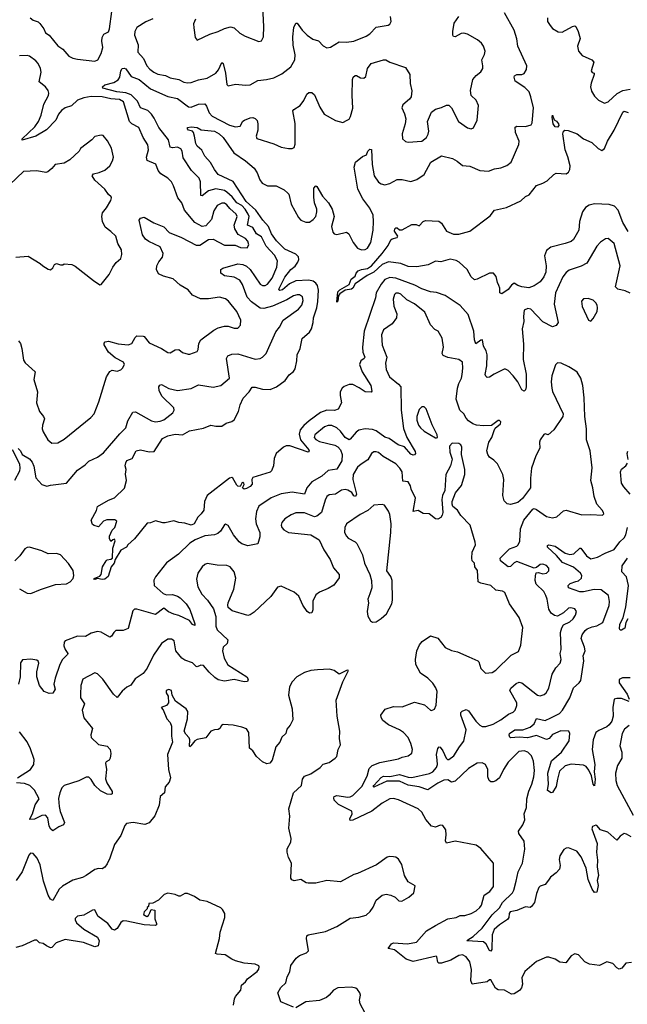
# Model space of a CAD drawing. Extents: x 2133489 to 2292442, y 756223 to 916462.
# Tile 209 of 256: x 2172955 to 2177881, y 854191 to 862169. Entities that reach past the tile are written whole.
import ezdxf

# ---------------------------------------------------------------- set-up
doc = ezdxf.new("R2010")
doc.units = 0

msp = doc.modelspace()

# ---------------------------------------------------------------- linework, layer by layer
at = {"layer": '0CON20XD'}
for points in [[(2174380, 862175), (2174364.1, 862135.9), (2174366.4, 862103.6), (2174378.8, 862025), (2174395, 862002.5), (2174496.8, 862053.2), (2174565, 862072.9), (2174615, 862098.9), (2174665, 862111.1), (2174695, 862104.3), (2174739.5, 862059.5), (2174782.5, 862035), (2174895, 861993.3), (2174915, 861997.5), (2174930.7, 862029.3), (2174934.2, 862115), (2174922.5, 862325)], [(2173041.2, 862185), (2173065, 862166.2), (2173105, 862151.2), (2173119.7, 862139.7), (2173152, 862095), (2173165, 862062.5), (2173195, 862043.3), (2173265, 861956.7), (2173305, 861930), (2173352.6, 861872.6), (2173385, 861857.8), (2173425, 861849.5), (2173565, 861832.2), (2173588.6, 861845), (2173614.5, 861895), (2173630, 861945), (2173621.9, 861995), (2173624.8, 862025.2), (2173638.6, 862051.4), (2173675, 862071.4), (2173684.7, 862095.3), (2173703.6, 862235)], [(2174245, 858094), (2174205, 858110), (2174135, 858092.5), (2174115, 858092.5), (2174055, 858110), (2174017, 858093), (2173989.3, 858090.7), (2173885, 857963.3), (2173832.5, 857915), (2173820, 857895), (2173775, 857870), (2173728.8, 857795), (2173721.4, 857765), (2173697.3, 857735), (2173671.5, 857658.5), (2173645, 857637.3), (2173625, 857632.1), (2173585, 857641.4), (2173565, 857632.9), (2173554.3, 857635), (2173565, 857645.5), (2173605, 857661.5), (2173615.3, 857674.7), (2173625.3, 857734.7), (2173655.3, 857784.7), (2173665, 857793.5), (2173695, 857796.9), (2173708, 857805), (2173711.7, 857888.3), (2173728, 857948), (2173725, 857960), (2173710, 857955), (2173695, 857940), (2173683.8, 857965), (2173684, 857985), (2173705, 858033.3), (2173726.2, 858053.8), (2173743.3, 858105), (2173726.9, 858116.9), (2173662.2, 858117.8), (2173634.4, 858105.6), (2173595, 858060), (2173558.3, 858071.7), (2173545, 858080), (2173533.8, 858115), (2173577.8, 858192.2), (2173586, 858225), (2173675, 858276.2), (2173724.1, 858295.9), (2173805, 858372.5), (2173820.8, 858435), (2173814.1, 858485.9), (2173818.8, 858525), (2173811.2, 858555), (2173815, 858580), (2173825, 858597.5), (2173866.7, 858615), (2173900, 858675), (2173935, 858684), (2174005, 858668.6), (2174045, 858671.2), (2174113.8, 858775), (2174155, 858798.1), (2174215, 858811.1), (2174275, 858805.8), (2174331.7, 858838.3), (2174445, 858860.8), (2174505, 858884.2), (2174545, 858876), (2174595, 858876), (2174629.1, 858900.9), (2174675, 858913.5), (2174695, 858927.8), (2174728.6, 858995), (2174742.3, 859047.7), (2174766.2, 859103.8), (2174814.3, 859155), (2174838.7, 859191.3), (2174865, 859191.8), (2174925, 859176.4), (2174985, 859174.3), (2175037.5, 859195), (2175108, 859245), (2175138.7, 859291.3), (2175175, 859318), (2175188.7, 859341.3), (2175203.1, 859405), (2175204.4, 859455), (2175229.4, 859505), (2175245, 859586.7), (2175303.6, 859636.4), (2175321.9, 859665), (2175334.5, 859715), (2175336.2, 859755), (2175363.2, 859835), (2175372.1, 859885), (2175377.4, 859977.4), (2175368.7, 860015), (2175357.1, 860035), (2175335, 860050.4), (2175298.1, 860058.1), (2175195, 860052.2), (2175141.4, 860028.6), (2175085, 859980), (2175064.7, 859974.7), (2175055.8, 859985.8), (2175105, 860083.6), (2175153.1, 860145), (2175187.5, 860172.5), (2175210, 860205), (2175218.8, 860225), (2175215, 860249.2), (2175195, 860268.5), (2175105, 860309.5), (2175037.7, 860377.7), (2174997.8, 860435), (2174971.5, 860495), (2174926.7, 860545), (2174870.8, 860625), (2174791.2, 860695), (2174687.2, 860857.2), (2174565, 860915.7), (2174534.3, 860955), (2174503.1, 861013.1), (2174455, 861064.5), (2174431.9, 861111.9), (2174394.3, 861145), (2174384.4, 861165), (2174372, 861225), (2174365, 861256.2), (2174355.5, 861265.5), (2174325, 861274.2), (2174314.4, 861285), (2174316.2, 861295), (2174345, 861302.5), (2174395, 861295.5), (2174426.9, 861276.9), (2174534, 861266), (2174571.1, 861245), (2174606, 861215), (2174690.2, 861090.2), (2174786.3, 861026.3), (2174855, 860965.7), (2174879.5, 860929.5), (2174901.5, 860871.5), (2174921.9, 860845), (2174965, 860823.3), (2175035, 860823.5), (2175100.1, 860790.1), (2175129.5, 860765), (2175136.9, 860755), (2175155.9, 860675), (2175215, 860566.9), (2175235, 860544.5), (2175275, 860530), (2175305, 860528.6), (2175335, 860550), (2175355, 860574.2), (2175365, 860612.5), (2175363.9, 860635), (2175344.7, 860685), (2175340.5, 860730.5), (2175341.2, 860805), (2175355, 860824), (2175365, 860818), (2175409.8, 860739.8), (2175459.1, 860685), (2175488.8, 860635), (2175504.5, 860575), (2175484.4, 860495), (2175495, 860447.5), (2175505, 860433.3), (2175525, 860428.8), (2175605, 860448.8), (2175624.3, 860434.3), (2175659.2, 860365), (2175695, 860318), (2175725, 860306), (2175755, 860308), (2175775, 860317.5), (2175800.9, 860365), (2175820, 860465), (2175824.6, 860535.4), (2175820.7, 860585), (2175795, 860641.5), (2175737.6, 860717.6), (2175697.1, 860795), (2175665.5, 860975), (2175677.1, 861015), (2175735, 861061.2), (2175765.8, 861074.2), (2175776.7, 861105), (2175795, 861120), (2175808, 861118), (2175811.9, 860995), (2175828.1, 860905), (2175865, 860854.2), (2175885, 860838.6), (2175915, 860830.8), (2175955, 860842.5), (2176015, 860875.8), (2176055.8, 860875.8), (2176125, 860858.8), (2176175, 860873.8), (2176235, 860913.8), (2176289.2, 861015), (2176375, 861066.2), (2176465, 861044.3), (2176503, 861023), (2176545, 860986.7), (2176605, 860981.4), (2176685, 860948.5), (2176755, 860941.9), (2176805, 860961.4), (2176855, 860969.4), (2176905, 860987.1), (2176940, 861015), (2177001.2, 861158.8), (2177004.2, 861185), (2176974.2, 861255), (2176972.3, 861297.7), (2176985, 861307.5), (2177055, 861304.3), (2177101.2, 861318.8), (2177109.2, 861335), (2177120, 861455), (2177100, 861545), (2177084.6, 861584.6), (2177050.5, 861620.5), (2176971.7, 861671.7), (2176962.9, 861705), (2176967.8, 861715), (2176985, 861724.6), (2177025, 861725.5), (2177045, 861732.9), (2177064.3, 861765), (2177065.5, 861795), (2176993.6, 861955), (2176984.8, 862014.8), (2176964.6, 862085), (2176885.3, 862225.3)], [(2174045, 861372.7), (2174024.2, 861405), (2173995, 861434.7), (2173934.4, 861454.4), (2173910.3, 861510.3), (2173860.2, 861560.2), (2173816.5, 861576.5), (2173743.8, 861585), (2173630, 861615), (2173627.8, 861625), (2173645, 861641.2), (2173719.7, 861660.3), (2173755, 861682), (2173767.1, 861705), (2173775.8, 861755), (2173787, 861773), (2173802.2, 861777.8), (2173815, 861771.4), (2173859.2, 861709.2), (2173925, 861683.9), (2174015, 861608.9), (2174155, 861547.3), (2174235, 861531.8), (2174325, 861463.5), (2174345, 861460), (2174405, 861484.5), (2174455, 861486.7), (2174470, 861470), (2174491.5, 861415), (2174515, 861388.5), (2174655, 861314.6), (2174705, 861300), (2174743.1, 861306.9), (2174765, 861346.2), (2174777.5, 861355), (2174825, 861373.3), (2174845, 861376.7), (2174865, 861370), (2174881.7, 861351.7), (2174885.7, 861325.7), (2174885.6, 861275), (2174872, 861225), (2174878, 861208), (2175015, 861164.2), (2175075.9, 861135.9), (2175135, 861126.7), (2175163, 861127), (2175180, 861135), (2175189.5, 861160.5), (2175188.1, 861328.1), (2175169.6, 861430.4), (2175178.2, 861441.8), (2175229.4, 861475), (2175260, 861515), (2175284.2, 861565.8), (2175300.5, 861579.5), (2175325, 861578.8), (2175345, 861560), (2175389.7, 861459.7), (2175423.3, 861405), (2175515, 861352), (2175575, 861336.2), (2175610, 861355), (2175625, 861364), (2175638.1, 861385), (2175657, 861453), (2175650.4, 861555), (2175653.5, 861685), (2175660, 861705), (2175675, 861718), (2175685, 861717.5), (2175717.9, 861697.9), (2175745, 861696), (2175760.3, 861709.7), (2175775.6, 861774.4), (2175803.8, 861815), (2175905, 861843.8), (2175923.6, 861843.6), (2175955, 861826), (2176082.7, 861782.7), (2176119.2, 861725), (2176121.2, 861651.2), (2176134.1, 861594.1), (2176128, 861545), (2176116.2, 861525), (2176061.7, 861478.3), (2176052.5, 861455), (2176075.5, 861405.5), (2176085.7, 861365), (2176080.8, 861325), (2176055.8, 861245), (2176060, 861205), (2176083, 861183), (2176105, 861176), (2176215, 861184.2), (2176252.5, 861215), (2176267.4, 861242.6), (2176271.4, 861265), (2176260, 861345), (2176295, 861421.2), (2176325, 861444.3), (2176375, 861457.1), (2176415, 861475.8), (2176435, 861476), (2176455, 861456.2), (2176512.5, 861345), (2176585, 861292), (2176615, 861284), (2176635, 861293.3), (2176663.8, 861355), (2176675.7, 861475), (2176655, 861516.2), (2176615.6, 861555.6), (2176609.4, 861595), (2176630, 861685), (2176655, 861718.1), (2176692.4, 861747.6), (2176708.9, 861775), (2176711.1, 861795), (2176702.5, 861845), (2176722.8, 861887.2), (2176727.8, 861915), (2176714.2, 861955), (2176698.9, 861978.9), (2176665.5, 862005.5), (2176585, 862051.4), (2176555, 862060), (2176535, 862057.1), (2176485, 862031.2), (2176472.3, 862032.3), (2176466.2, 862045), (2176465.7, 862075), (2176478.5, 862141.5), (2176515.6, 862194.4)], [(2174033.4, 862176.6), (2173979.1, 862150.9), (2173905.6, 862105), (2173887.7, 862075), (2173885.3, 862045), (2173915.3, 861965), (2173912.3, 861905), (2173958.1, 861855), (2173985.6, 861795), (2174009.8, 861769.8), (2174043.3, 861743.3), (2174075, 861728.5), (2174137, 861717), (2174175, 861699.1), (2174245, 861684.4), (2174285, 861664.5), (2174315, 861657.3), (2174345, 861660.9), (2174405, 861683.5), (2174475, 861694.6), (2174545, 861736.7), (2174565.8, 861764.2), (2174595, 861822.5), (2174605, 861814.2), (2174624.7, 861735), (2174633.3, 861645), (2174645, 861632.5), (2174705, 861647.3), (2174785, 861638.5), (2174825, 861641.9), (2174885, 861676.7), (2174955, 861684.4), (2175015, 861699.4), (2175079.5, 861730.5), (2175153.4, 861786.6), (2175186.5, 861845), (2175188.2, 861885), (2175173.4, 861963.4), (2175168.3, 862031.7), (2175178.9, 862105), (2175195, 862141.2), (2175205, 862140), (2175245.8, 862085), (2175286.2, 862045), (2175333, 862013), (2175378.7, 861998.7), (2175415, 861956.7), (2175445, 861941.2), (2175475, 861946.2), (2175545, 861990), (2175605, 861988.6), (2175665, 861995.6), (2175763.8, 862035), (2175795, 862056), (2175845, 862110), (2175942.5, 862125), (2175955, 862133.3), (2175965.8, 862154.2), (2175961.2, 862195)], [(2177233.8, 862185), (2177234.3, 862154.3), (2177255, 862121.2), (2177275, 862099.2), (2177320.9, 862070.9), (2177352.3, 862067.7), (2177437.5, 862115), (2177455, 862118.8), (2177463.9, 862113.9), (2177482, 862075), (2177497.7, 862017.7), (2177478, 861955), (2177484.4, 861914.4), (2177515, 861880), (2177594.4, 861844.4), (2177609.2, 861825), (2177589.2, 861755), (2177595, 861741.2), (2177612.5, 861735), (2177613.8, 861725), (2177588.5, 861655), (2177584, 861626), (2177590.6, 861590.6), (2177615, 861549.2), (2177647.9, 861517.9), (2177695, 861494.2), (2177725, 861504.3), (2177798, 861572), (2177845, 861596.9), (2177905, 861606.2)], [(2172946.1, 859566.1), (2172962.5, 859545), (2172973.8, 859505), (2172985, 859411.2), (2172999.3, 859389.3), (2173080, 859315), (2173069.2, 859255), (2173099.4, 859155), (2173090.8, 859065), (2173115.8, 858995.8), (2173148, 858955), (2173155.8, 858935), (2173140, 858885), (2173137.5, 858855), (2173145, 858830), (2173184, 858765), (2173215, 858738), (2173265, 858740.8), (2173315, 858769.2), (2173445, 858875.7), (2173532, 858945), (2173559.2, 858975), (2173597.2, 859072.8), (2173658.6, 859275), (2173685, 859317.5), (2173705, 859330), (2173745, 859322.5), (2173775, 859331.2), (2173790, 859345), (2173805.8, 859374.2), (2173796, 859395), (2173730.4, 859430.4), (2173674.5, 859474.5), (2173640.8, 859535), (2173640.8, 859549.2), (2173649.5, 859560.5), (2173675, 859564.3), (2173755, 859544), (2173835, 859536.1), (2173863.3, 859546.7), (2173891.2, 859595), (2173905, 859607.8), (2173955, 859605.8), (2173965, 859602), (2174005, 859551.8), (2174104.7, 859504.7), (2174155, 859472), (2174175, 859468.8), (2174215, 859493.3), (2174245, 859497.5), (2174275, 859473.8), (2174320.5, 859460.5), (2174335, 859460), (2174395, 859480), (2174402.7, 859497.3), (2174407.8, 859545), (2174424.6, 859575.4), (2174529.2, 859655), (2174565, 859673.6), (2174615, 859686.7), (2174645, 859685.6), (2174695, 859668.6), (2174725, 859670.8), (2174745.8, 859694.2), (2174746.9, 859735), (2174714.4, 859805), (2174648.1, 859888.1), (2174625, 859907.1), (2174575, 859920.6), (2174485, 859906.5), (2174422, 859908), (2174357, 859937), (2174321.1, 859981.1), (2174255, 860018.8), (2174199.6, 860069.6), (2174120.4, 860090.4), (2174080.9, 860110.9), (2174064.3, 860145), (2174066.7, 860175), (2174083.1, 860206.9), (2174114.4, 860245), (2174119.5, 860275), (2174095, 860328), (2174002.6, 860372.6), (2173975, 860390.9), (2173951.5, 860425), (2173923.3, 860545), (2173935, 860561.4), (2173965, 860570), (2174043.8, 860523.8), (2174125, 860490.4), (2174166.9, 860445), (2174267.5, 860405), (2174385, 860341.4), (2174415, 860341.9), (2174485, 860389.4), (2174525, 860391.9), (2174615, 860341.9), (2174702, 860342), (2174745, 860322.7), (2174800.3, 860319.7), (2174812.5, 860345), (2174805.4, 860375), (2174785, 860396.9), (2174727.8, 860427.8), (2174698.5, 860475), (2174695.3, 860505), (2174717.1, 860575), (2174711.1, 860595), (2174658.9, 860638.9), (2174635, 860669.6), (2174615, 860682.1), (2174595, 860683.5), (2174555, 860664.5), (2174530.1, 860619.9), (2174509.3, 860550.7), (2174465, 860500), (2174435, 860493.1), (2174375, 860525.8), (2174291.4, 860625), (2174270.6, 860685), (2174237.1, 860725), (2174203, 860823), (2174185.8, 860855), (2174155, 860884.3), (2174100.3, 860920.3), (2174078.8, 860948.8), (2174058.5, 860998.5), (2173987.8, 861027.8), (2173983.3, 861055), (2174000, 861115), (2173994.4, 861155), (2173955.6, 861215), (2173920.8, 861295), (2173865, 861324.6), (2173844.6, 861345), (2173797.9, 861505), (2173765, 861521.9), (2173692.9, 861527.1), (2173623.2, 861543.2), (2173535, 861545.9), (2173475.8, 861535), (2173425, 861517.9), (2173375, 861471.1), (2173325, 861454.5), (2173295, 861434.4), (2173269.1, 861405), (2173247.5, 861355), (2173173.1, 861276.9), (2173085, 861225.5), (2172974.5, 861194.5), (2172976, 861205), (2173078.1, 861301.9), (2173108.2, 861345), (2173130, 861395), (2173151.6, 861485), (2173188, 861555), (2173191.3, 861575), (2173185.3, 861595), (2173163.9, 861625), (2173112.5, 861665), (2173130, 861745), (2173123.9, 861775), (2173104.8, 861815), (2173085, 861837.3), (2173035, 861874.6), (2173015, 861880), (2172955, 861875.5)], [(2177887, 860453), (2177844.5, 860525), (2177806.9, 860625), (2177778.5, 860658.5), (2177735, 860673.2), (2177615, 860676.7), (2177573.1, 860666.9), (2177542.8, 860647.2), (2177518.2, 860611.8), (2177493.3, 860535), (2177487.1, 860465), (2177445, 860387.1), (2177426.6, 860373.4), (2177376.2, 860355), (2177262.4, 860327.6), (2177225, 860298.6), (2177209.2, 860255), (2177224.6, 860175), (2177220.9, 860125), (2177204.6, 860085.4), (2177173.4, 860046.6), (2177125, 860013.8), (2177082.5, 859997.5), (2177025, 860004.6), (2176994.4, 860014.4), (2176965, 860033.8), (2176941.3, 860018.7), (2176915, 859984), (2176865, 859947.5), (2176847.5, 859955), (2176846.7, 859995), (2176840, 860015), (2176828.7, 860038.7), (2176818.7, 860088.7), (2176795.5, 860115.5), (2176765, 860116.9), (2176665, 860066), (2176641.2, 860061.2), (2176615, 860086.7), (2176584.1, 860144.1), (2176518.8, 860205), (2176495, 860218.6), (2176445, 860228.1), (2176368.3, 860208.3), (2176325, 860214), (2176265.8, 860184.2), (2176173.6, 860166.4), (2176105, 860169.4), (2176045, 860194.3), (2175945, 860207.5), (2175895, 860186.1), (2175825, 860123.2), (2175773, 860097), (2175675, 860028.1), (2175656.9, 859995), (2175645, 859985.6), (2175593.2, 859976.8), (2175551.8, 859948.2), (2175540, 859935), (2175535, 859890), (2175525, 859880), (2175534.4, 859965), (2175549.4, 859980.6), (2175627.1, 860025), (2175643, 860067), (2175675, 860090), (2175683.3, 860115), (2175700, 860135), (2175725, 860146.6), (2175775, 860152.5), (2175806.9, 860175), (2175894.5, 860275), (2175941.2, 860338.8), (2175965, 860386), (2175975.6, 860394.4), (2176016.7, 860405), (2176020, 860415), (2175992.5, 860455), (2175995.5, 860474.5), (2176005, 860481.9), (2176015, 860482.5), (2176035, 860468), (2176055, 860466.2), (2176135, 860510), (2176169.3, 860509.3), (2176195, 860500), (2176227.5, 860535), (2176245, 860541.2), (2176353, 860537), (2176375, 860520), (2176416.4, 860456.4), (2176472.4, 860432.4), (2176515, 860431.8), (2176603.6, 860456.4), (2176769.5, 860580.5), (2176805, 860626.7), (2176902.3, 860647.7), (2177019.1, 860700.9), (2177055, 860736.2), (2177085, 860750), (2177145, 860826.2), (2177195, 860844.2), (2177231.2, 860865), (2177285, 860916.2), (2177305, 860926.2), (2177385, 860921.2), (2177405.6, 860934.4), (2177415.7, 860955), (2177416.7, 860985), (2177398.9, 861058.9), (2177376.5, 861115), (2177357.3, 861245), (2177363.2, 861265), (2177374.8, 861275.2), (2177402.2, 861272.2), (2177475, 861243.8), (2177525, 861204), (2177594.1, 861174.1), (2177645.9, 861125.9), (2177675, 861110), (2177696, 861125), (2177720.6, 861185), (2177775.8, 861274.2), (2177845, 861421.2), (2177855, 861427.5), (2177887.5, 861417.5)], [(2172942.5, 858695), (2172962.5, 858675), (2172976.7, 858645), (2173035, 858611.4), (2173055.4, 858585), (2173070.4, 858550.4), (2173086, 858456), (2173135, 858401.9), (2173175, 858390), (2173205, 858398.8), (2173335.7, 858414.3), (2173425, 858518.8), (2173487.3, 858562.7), (2173515, 858592.5), (2173585, 858623.8), (2173635, 858659.5), (2173766.2, 858813.8), (2173815, 858862.5), (2173831.1, 858918.9), (2173871.9, 858988.1), (2173895, 858992.5), (2174025, 858918.2), (2174055, 858911.8), (2174095, 858916.7), (2174125, 858928), (2174196.9, 858985), (2174208.9, 859005), (2174204.5, 859025), (2174107.7, 859117.7), (2174085.2, 859165.2), (2174084.6, 859195.4), (2174091.8, 859208.2), (2174105, 859213.3), (2174165, 859180.3), (2174235, 859165.5), (2174345, 859181.1), (2174405, 859210), (2174525, 859192.2), (2174585, 859205.7), (2174655.8, 859265), (2174630.6, 859425), (2174644, 859445), (2174675, 859459.4), (2174725, 859462.7), (2174865, 859418.1), (2174905, 859424.4), (2174925, 859434.2), (2174954.6, 859465.4), (2175030.9, 859639.1), (2175061.7, 859678.3), (2175092.5, 859735), (2175215, 859823.5), (2175241.9, 859855), (2175252.2, 859895), (2175246.9, 859925), (2175225, 859940), (2175205, 859940.9), (2175175, 859932.5), (2175120.8, 859899.2), (2175005, 859848.4), (2174935, 859830), (2174905, 859832.2), (2174833.3, 859883.3), (2174800.5, 859920.5), (2174762.6, 860025), (2174739.1, 860059.1), (2174695, 860082), (2174616.7, 860095), (2174586.4, 860116.4), (2174586.7, 860145), (2174603.4, 860156.6), (2174725, 860190.9), (2174765, 860186.1), (2174795, 860171.5), (2174822.7, 860145), (2174905, 860027.5), (2174925, 860015.8), (2174945, 860015.3), (2174965, 860025.9), (2175001.8, 860075), (2175039.6, 860165), (2175044.6, 860215), (2175020.5, 860260.5), (2174953.2, 860333.2), (2174915, 860408.9), (2174875, 860433.6), (2174845, 860484.7), (2174802.6, 860505), (2174814.3, 860575), (2174808.8, 860595), (2174783, 860635), (2174755, 860662.9), (2174715, 860685.2), (2174678.7, 860735), (2174635, 860772.7), (2174615, 860784.3), (2174545, 860798.9), (2174485, 860781.6), (2174435, 860741.5), (2174425, 860746), (2174421.8, 860855), (2174411.5, 860885), (2174347.7, 860947.7), (2174279.5, 861049.5), (2174272.1, 861105), (2174261.9, 861121.9), (2174235, 861135.3), (2174195, 861130), (2174176.2, 861136.2), (2174161.9, 861195), (2174084.6, 861294.6), (2174045, 861372.7)], [(2177315, 861297.5), (2177295, 861301.2), (2177280.8, 861325), (2177271.7, 861378.3), (2177275, 861396.7), (2177289.3, 861359.3), (2177307.7, 861347.7), (2177322.5, 861325), (2177325, 861312.5), (2177315, 861297.5)], [(2172924.1, 860245.9), (2173025, 860254), (2173122.5, 860195), (2173143.9, 860173.9), (2173186.7, 860146.7), (2173205, 860143.3), (2173225, 860157.5), (2173237.5, 860185), (2173255, 860193.3), (2173286.4, 860183.6), (2173305, 860183.3), (2173315, 860190), (2173377, 860187), (2173405, 860172.5), (2173552.5, 860055), (2173605, 860020), (2173615.9, 860024.1), (2173681.2, 860105), (2173711.2, 860165), (2173738.3, 860201.7), (2173776.2, 860233.8), (2173783.6, 860266.4), (2173780, 860305), (2173750.8, 860355), (2173734.3, 860415), (2173695, 860454.3), (2173648, 860488), (2173625.6, 860535), (2173621.4, 860575), (2173625.6, 860604.4), (2173658, 860645), (2173693.3, 860705), (2173700, 860725), (2173696.7, 860735), (2173674.1, 860754.1), (2173646.2, 860795), (2173565, 860868.6), (2173543.1, 860905), (2173555, 860920), (2173600, 860930), (2173645, 860950.8), (2173685.4, 860984.6), (2173707.8, 861025), (2173715.6, 861055), (2173698.6, 861128.6), (2173666.6, 861186.6), (2173630.7, 861230.7), (2173615, 861233.3), (2173565, 861223.3), (2173540, 861195), (2173447.5, 861125), (2173436.7, 861105), (2173361.2, 861035), (2173315, 861006.7), (2173243.9, 860996.1), (2173215, 860962.5), (2173183.6, 860936.4), (2173168.3, 860931.7), (2173094.2, 860944.2), (2172985, 860940), (2172875.4, 860834.6)], [(2177903, 859953), (2177865, 859972.7), (2177805.4, 859985.4), (2177784.4, 860005), (2177822.7, 860175), (2177774.2, 860355), (2177725, 860396.2), (2177705, 860394), (2177665, 860365.8), (2177635, 860334), (2177553.9, 860196.1), (2177508.3, 860171.7), (2177409.4, 860140.6), (2177385, 860121.4), (2177358.8, 860085), (2177298.5, 859955), (2177288.2, 859865), (2177320.8, 859715), (2177305, 859691.2), (2177275, 859681.2), (2177195, 859722.1), (2177098.8, 859825), (2177075, 859830), (2177044.3, 859815), (2177038.6, 859765), (2177042.9, 859725), (2177027.6, 859665), (2177038.7, 859541.3), (2177036.2, 859415), (2177061.7, 859298.3), (2177061.5, 859195), (2177055, 859170), (2177045, 859160), (2177025, 859170), (2176993.1, 859235), (2176956.7, 859285), (2176915, 859326.5), (2176895, 859337.8), (2176882.5, 859337.5), (2176802.1, 859297.9), (2176765, 859271.9), (2176745, 859271.4), (2176735, 859280), (2176728.6, 859295), (2176742.2, 859365), (2176744.4, 859455), (2176737.8, 859485), (2176716.2, 859525), (2176708, 859575), (2176695, 859573.5), (2176653.2, 859543.2), (2176642.2, 859575), (2176637.1, 859645), (2176590.2, 859780.2), (2176525, 859852.9), (2176404.6, 859934.6), (2176335, 859959.5), (2176285, 859964.4), (2176215, 859988.9), (2176158.1, 860018.1), (2176005, 860075.2), (2175955, 860081.8), (2175915, 860065.4), (2175885, 860027.8), (2175845.4, 859955), (2175838.5, 859915), (2175748.5, 859645), (2175733.1, 859515), (2175736.2, 859475), (2175752.9, 859435), (2175748, 859425), (2175720, 859405), (2175709.4, 859375), (2175731.5, 859315), (2175800.9, 859205), (2175810.7, 859159.3), (2175805, 859150), (2175755, 859154), (2175707.7, 859187.7), (2175655, 859212.7), (2175625, 859213.8), (2175585, 859198.5), (2175569.1, 859185), (2175554.6, 859155), (2175552.1, 859125), (2175562.9, 859065), (2175536.2, 859013.8), (2175508, 859002), (2175445, 859005.8), (2175395, 858986.7), (2175300.9, 858919.1), (2175258.7, 858881.3), (2175229.6, 858845), (2175219.8, 858809.8), (2175231.1, 858765), (2175298.6, 858685), (2175302, 858675), (2175295, 858666.2), (2175145, 858716.1), (2175115, 858715.5), (2175095, 858705.5), (2175034.2, 858655), (2175018.8, 858615), (2175014.2, 858555), (2174996.8, 858513.2), (2174985, 858502.5), (2174845, 858458.8), (2174837.5, 858445), (2174840, 858405), (2174825, 858387.1), (2174795, 858370), (2174775, 858366.7), (2174762.5, 858375), (2174776, 858404), (2174772.5, 858415), (2174765, 858420), (2174757.5, 858415), (2174742.5, 858387.5), (2174725, 858390), (2174715, 858397.5), (2174684.2, 858454.2), (2174675, 858459.2), (2174655, 858455.6), (2174474.2, 858315), (2174454.2, 858265), (2174446.9, 858195), (2174427.5, 858165), (2174400.2, 858139.8), (2174370, 858085), (2174344.5, 858074.5), (2174295, 858090), (2174245, 858094)], [(2177126.1, 857726.1), (2176985, 857778.7), (2176965, 857769.6), (2176935, 857739.5), (2176915, 857735.5), (2176851.8, 857785), (2176851.3, 857805), (2176925, 857881.2), (2176985, 857903.5), (2176995.8, 857915), (2177008.8, 857945), (2177015.9, 858044.1), (2177042, 858115), (2177115, 858203.3), (2177125, 858207.5), (2177145, 858200), (2177225, 858144), (2177275, 858134.2), (2177310, 858140), (2177365, 858188.8), (2177385, 858195.8), (2177513.6, 858156.4), (2177585, 858160), (2177680, 858155), (2177690, 858165), (2177687.5, 858175), (2177677.5, 858195), (2177633.3, 858245), (2177612, 858305), (2177602.5, 858375), (2177584.4, 858435), (2177597.5, 858537.5), (2177580.8, 858675), (2177550, 858765), (2177550, 858855), (2177536, 858955), (2177532.5, 859105), (2177520, 859205), (2177504.1, 859264.1), (2177475, 859312.5), (2177456.1, 859326.1), (2177407.7, 859357.7), (2177345.9, 859385.9), (2177315, 859390), (2177298, 859372), (2177268.6, 859285), (2177264.4, 859235), (2177268.6, 859185), (2177275.7, 859155.7), (2177360, 858975), (2177358.8, 858955), (2177285, 858846.7), (2177240, 858805), (2177215, 858813.3), (2177205, 858808.8), (2177175.6, 858765), (2177170, 858745), (2177172.4, 858697.6), (2177140, 858635), (2177104.4, 858535), (2177095.6, 858455), (2177096, 858375), (2177031.3, 858288.7), (2176995, 858258), (2176935, 858240.8), (2176907.3, 858247.3), (2176881.9, 858271.9), (2176871.4, 858315), (2176880, 858445), (2176870.9, 858485), (2176829.5, 858569.5), (2176800.3, 858600.3), (2176764, 858625), (2176750.6, 858645), (2176743.5, 858675), (2176757.8, 858745), (2176783.3, 858785), (2176800.6, 858839.4), (2176810.8, 858859.2), (2176852.5, 858895), (2176855, 858910), (2176845, 858922.5), (2176835, 858922.5), (2176779.2, 858880.8), (2176715, 858879.2), (2176657.5, 858885), (2176630, 858895), (2176595, 858918.8), (2176575, 858940), (2176555, 858976.2), (2176523.8, 859005), (2176494.3, 859095), (2176503.8, 859185), (2176515, 859222.5), (2176537.2, 859265), (2176543.6, 859293.6), (2176548.9, 859345), (2176543.8, 859395), (2176515.7, 859415.7), (2176425, 859432.5), (2176389.1, 859449.1), (2176380.8, 859465), (2176390, 859515), (2176379.5, 859589.5), (2176346.7, 859645), (2176319.7, 859659.7), (2176286.2, 859696.2), (2176239.1, 859799.1), (2176155, 859866.5), (2176095, 859898.9), (2176045, 859944.6), (2176025, 859953.8), (2176005, 859952.5), (2175995, 859943.1), (2175982, 859905), (2175987.7, 859847.7), (2176013.8, 859785), (2176010.9, 859755), (2175975, 859705.5), (2175904.8, 859655.2), (2175889.6, 859615), (2175893.4, 859533.4), (2175930.4, 859435), (2175920.4, 859385), (2175925.4, 859335.4), (2175952.2, 859275), (2176027.5, 859215), (2176044.3, 859195), (2176048.2, 859005), (2176067.9, 858857.9), (2176094.5, 858785), (2176160.2, 858670.2), (2176162.9, 858655), (2176155, 858644.2), (2176145, 858640), (2176125, 858649.2), (2176075, 858707.5), (2176022.9, 858725), (2175950, 858775), (2175915, 858787.3), (2175845, 858836.7), (2175815, 858848.1), (2175755, 858853.6), (2175705, 858843.3), (2175683.4, 858826.6), (2175635, 858769.2), (2175625, 858765.7), (2175595, 858784.4), (2175556.4, 858835), (2175525, 858863.6), (2175485, 858880.8), (2175455, 858881.1), (2175425, 858871.1), (2175347.5, 858805), (2175343.2, 858785), (2175355, 858768.8), (2175385, 858752.1), (2175511.1, 858721.1), (2175535, 858707.5), (2175555.3, 858685.3), (2175570.4, 858645), (2175567.8, 858595), (2175525, 858528), (2175455, 858515.5), (2175405, 858471.8), (2175324, 858426), (2175284.4, 858375), (2175265, 858324), (2175165, 858341.2), (2175075, 858327.3), (2174994.2, 858295), (2174893.4, 858226.6), (2174875.4, 858185), (2174868.2, 858125), (2174871.9, 858085), (2174903.1, 858015), (2174902.1, 857977.9), (2174885, 857922.5), (2174805, 857906.2), (2174755, 857922.5), (2174735, 857938), (2174688.9, 857995), (2174645, 858071.2), (2174625, 858081.2), (2174615, 858076.7), (2174584.2, 858025), (2174561.2, 858005), (2174535, 857996.5), (2174455, 857988.2), (2174377.5, 857955), (2174335, 857926.9), (2174242, 857838), (2174145, 857767.5), (2174056.2, 857655), (2174042.7, 857627.3), (2174046, 857585), (2174119.3, 857519.3), (2174145, 857509.2), (2174195, 857512.7), (2174235, 857497.8), (2174255.3, 857485.3), (2174305.9, 857435.9), (2174335, 857391.4), (2174375.8, 857275), (2174375, 857260), (2174355, 857268), (2174331.2, 857301.2), (2174245, 857342.7), (2174205, 857352.7), (2174162.2, 857372.2), (2174125, 857400.9), (2174055, 857350.4), (2173905, 857392.9), (2173885, 857393.1), (2173871.7, 857378.3), (2173833.4, 857236.6), (2173795, 857219.4), (2173735, 857220), (2173717.5, 857205), (2173699.2, 857175), (2173685, 857167.1), (2173615.5, 857205.5), (2173585, 857213.3), (2173535, 857198.8), (2173488.2, 857171.8), (2173425, 857174.2), (2173325, 857137.1), (2173315.5, 857124.5), (2173313.6, 857095), (2173323.6, 857065), (2173344.4, 857035), (2173343.1, 857025), (2173301.1, 856985), (2173279.5, 856945), (2173243.1, 856835), (2173231.4, 856785), (2173242.2, 856745), (2173225, 856712.5), (2173195, 856708.7), (2173155, 856726.8), (2173115.3, 856775), (2173095.4, 856844.6), (2173095.5, 856884.5), (2173110, 856955), (2173105, 856972), (2173095, 856979.4), (2173045, 856987.5), (2172978, 856982), (2172961.8, 856958.2), (2172960, 856845), (2172944.4, 856785)], [(2177585, 859727.5), (2177605, 859747.5), (2177636, 859805), (2177640, 859835), (2177635.8, 859855), (2177625, 859876.2), (2177605, 859895.8), (2177565, 859910), (2177525, 859907.5), (2177510.7, 859889.3), (2177514, 859845), (2177567.5, 859735), (2177585, 859727.5)], [(2176335, 858780), (2176342.5, 858785), (2176340, 858805), (2176297.9, 858887.9), (2176249.4, 859015), (2176235, 859032), (2176215, 859033.8), (2176195, 859011.2), (2176174.5, 858955), (2176175.5, 858925), (2176189.6, 858885), (2176205, 858861.1), (2176235, 858835.6), (2176325, 858780), (2176335, 858780)], [(2176811.9, 854321.9), (2176775, 854388.8), (2176765, 854390), (2176745, 854374), (2176622.5, 854355), (2176611.4, 854385), (2176617.6, 854472.4), (2176605.5, 854535.5), (2176576, 854575), (2176545, 854592.5), (2176515, 854586.9), (2176450.5, 854549.5), (2176374.2, 854524.2), (2176354.2, 854524.2), (2176345, 854532.5), (2176338, 854575), (2176331.2, 854581.2), (2176145, 854537.7), (2176087.9, 854557.9), (2175995, 854633.3), (2175942.8, 854642.8), (2175969.5, 854680.5), (2175985, 854689.8), (2176098.9, 854681.1), (2176171.2, 854695), (2176252.6, 854787.4), (2176325, 854830.8), (2176425, 854882.5), (2176494.1, 854895.9), (2176525, 854910), (2176565, 854910), (2176615, 854928), (2176655, 854949.2), (2176684.5, 854975.5), (2176697.8, 854995), (2176720.6, 855075), (2176767.5, 855105), (2176795.7, 855145), (2176795.7, 855335.7), (2176694.2, 855454.2), (2176655, 855481.2), (2176485, 855513.3), (2176415, 855497.5), (2176406.4, 855516.4), (2176412, 855565), (2176409.2, 855605), (2176385, 855640), (2176365, 855643.3), (2176325, 855626.7), (2176295, 855633.8), (2176247.9, 855687.9), (2176215, 855748), (2176185, 855775.8), (2176027.4, 855847.4), (2175985, 855859.4), (2175955.7, 855855.7), (2175895, 855820.6), (2175809.2, 855755), (2175655, 855684.6), (2175635, 855680.8), (2175630.9, 855695), (2175650, 855735), (2175648.6, 855755), (2175540.7, 855810.7), (2175504.6, 855844.6), (2175501.4, 855865), (2175505, 855876), (2175525.6, 855884.4), (2175615, 855870.2), (2175635, 855871.9), (2175655, 855882.6), (2175728.1, 855955), (2175771.2, 856038.8), (2175787.3, 856102.7), (2175812.9, 856127.1), (2175875, 856150), (2176025, 856180), (2176055, 856193.8), (2176105, 856203.8), (2176133.3, 856225), (2176138.8, 856255), (2176126.2, 856305), (2176105, 856352.5), (2176066.2, 856395), (2176033.3, 856415), (2175945, 856454.5), (2175900.5, 856490.5), (2175886.9, 856515), (2175884, 856535), (2175917.7, 856582.3), (2175985, 856604.3), (2176055, 856600.6), (2176155, 856639.4), (2176237.7, 856617.7), (2176285, 856574.2), (2176295, 856571.2), (2176317.3, 856582.7), (2176332, 856615), (2176339.2, 856725), (2176328, 856755), (2176303.3, 856793.3), (2176265, 856833.8), (2176203.8, 856875), (2176166, 856945), (2176164.2, 856985), (2176176.2, 857055), (2176196.4, 857103.6), (2176218.3, 857131.7), (2176285, 857177.5), (2176345, 857156.7), (2176405, 857083.3), (2176455, 857058.8), (2176505, 857048), (2176595.8, 857005.8), (2176670, 856975), (2176678, 856965), (2176693, 856913), (2176732.5, 856875), (2176785, 856880), (2176815, 856900), (2176940.9, 857019.1), (2176999.5, 857050.5), (2177017.4, 857102.6), (2177033.3, 857245), (2177005.6, 857325), (2176925, 857436.2), (2176887, 857527), (2176868.3, 857538.3), (2176815, 857545.7), (2176773.8, 857585), (2176694.1, 857604.1), (2176673.1, 857615), (2176665.6, 857705.6), (2176646.2, 857735), (2176641.2, 857765), (2176624.4, 857784.4), (2176620, 857805), (2176624.3, 857855), (2176649.2, 857915), (2176648, 857935), (2176606.2, 858075), (2176532.7, 858152.7), (2176503.3, 858195), (2176467.5, 858225), (2176460, 858245), (2176461.2, 858265), (2176489.2, 858335), (2176537.8, 858395), (2176563.5, 858485), (2176563.6, 858523.6), (2176537.5, 858645), (2176540, 858705), (2176530.8, 858725), (2176516.4, 858736.4), (2176461.7, 858738.3), (2176438.8, 858715), (2176442.5, 858665), (2176461.7, 858608.3), (2176448, 858555), (2176410.8, 858485), (2176402, 858355), (2176384, 858315), (2176377.7, 858282.3), (2176384.3, 858175), (2176380.8, 858155), (2176368.8, 858135), (2176345, 858122.5), (2176325, 858124), (2176275, 858165.8), (2176225, 858168), (2176185, 858193.1), (2176145, 858184), (2176163.4, 858293.4), (2176128.2, 858365), (2176122.2, 858392.2), (2176105, 858424.2), (2176061.1, 858431.1), (2176054.7, 858505), (2176037.3, 858535), (2176005, 858570.8), (2175901.2, 858631.2), (2175865, 858662.5), (2175845, 858669.1), (2175825, 858666.9), (2175808.6, 858655), (2175777.8, 858602.2), (2175722.3, 858567.7), (2175695, 858542.5), (2175659.7, 858485), (2175657.2, 858445), (2175684.6, 858325), (2175677.1, 858305), (2175665, 858311.2), (2175647.6, 858337.6), (2175615, 858356.8), (2175595, 858362.7), (2175565, 858358.5), (2175515, 858325.5), (2175465, 858319.1), (2175445.6, 858305), (2175430.8, 858275), (2175401.8, 858175), (2175365, 858147.9), (2175345, 858141.8), (2175265, 858174.7), (2175195, 858173.8), (2175155, 858157.8), (2175104.2, 858125), (2175079.2, 858095), (2175074.2, 858074.2), (2175080, 858055), (2175095.6, 858035.6), (2175134.5, 858014.5), (2175315, 857994.5), (2175382.9, 857955), (2175420.5, 857875), (2175472.5, 857795), (2175498.9, 857728.9), (2175544.3, 857675), (2175545, 857647.5), (2175501.7, 857588.3), (2175455, 857560.8), (2175385, 857532), (2175355, 857508.8), (2175332.6, 857457.4), (2175331.7, 857388.3), (2175325, 857362.5), (2175305, 857361.2), (2175285, 857373.8), (2175250.8, 857425), (2175217.2, 857497.2), (2175181.1, 857531.1), (2175075, 857578.8), (2175045, 857571.2), (2174990, 857495), (2174855, 857369.2), (2174825, 857345.8), (2174805, 857340.8), (2174678.3, 857378.3), (2174646.4, 857406.4), (2174642, 857425), (2174646, 857445), (2174692.2, 857555), (2174708.5, 857645), (2174694.4, 857695), (2174662, 857735), (2174635, 857745.6), (2174555, 857750), (2174475, 857764.2), (2174455, 857756), (2174435, 857736), (2174400, 857685), (2174389.2, 857635), (2174400, 857575), (2174432, 857515), (2174477, 857467), (2174527.5, 857395), (2174544.3, 857334.3), (2174544.3, 857255), (2174555.8, 857225.8), (2174642.5, 857145), (2174638, 857115), (2174605.6, 857085), (2174598.2, 857055), (2174613.8, 856995), (2174643.2, 856943.2), (2174795.6, 856845.6), (2174806.2, 856825), (2174802.6, 856807.4), (2174775, 856804), (2174695, 856823.1), (2174615, 856810.7), (2174565, 856821.6), (2174538.1, 856838.1), (2174491.7, 856881.7), (2174445, 856935.6), (2174425, 856940), (2174395, 856926), (2174385, 856928), (2174357.3, 856957.3), (2174295, 856980), (2174270.6, 856995), (2174222, 857055), (2174207.5, 857137.5), (2174185, 857150), (2174155, 857148.8), (2174104.2, 857115.8), (2174038.9, 857021.1), (2173987.8, 856915), (2173955, 856872.5), (2173892.3, 856827.7), (2173855, 856778), (2173825, 856762), (2173785, 856728), (2173745, 856676.2), (2173716.7, 856705), (2173630.6, 856825), (2173585, 856870), (2173565, 856878), (2173466.2, 856825), (2173450, 856775), (2173447.1, 856705), (2173449.2, 856675), (2173482, 856625), (2173461.5, 856575), (2173475, 856511.2), (2173546, 856425), (2173532.2, 856375), (2173535, 856354), (2173595, 856295.8), (2173663.6, 856283.6), (2173687.8, 856255), (2173694.6, 856224.6), (2173689.5, 856185), (2173681.1, 856168.9), (2173656.7, 856155), (2173650.8, 856145), (2173658.1, 856095), (2173651.7, 856018.3), (2173661.9, 855985), (2173704.4, 855915), (2173704.4, 855895.6), (2173695, 855890), (2173665, 855894.6), (2173610.9, 855920.9), (2173563.3, 855963.3), (2173533.8, 856013.8), (2173515, 856032.5), (2173495, 856032.5), (2173435, 856001.9), (2173315, 855964.4), (2173297.8, 855945), (2173281.5, 855905), (2173270.3, 855859.7), (2173274.6, 855795.4), (2173284.3, 855754.3), (2173319.1, 855665), (2173309.2, 855645), (2173271.3, 855628.7), (2173225, 855596.2), (2173209.1, 855609.1), (2173193.2, 855635), (2173183, 855703), (2173165, 855723.3), (2173135, 855722.3), (2173075, 855690.3), (2173037.5, 855687.5), (2173036.2, 855695), (2173060.3, 855735), (2173081.4, 855808.6), (2173112.5, 855855), (2173076.3, 855926.3), (2173038, 855965), (2172995, 855979.2), (2172930, 855985)], [(2172915, 858437.5), (2172955.3, 858514.7), (2172959.5, 858535), (2172956.9, 858566.9), (2172896.7, 858685)], [(2177888.6, 858605), (2177878.8, 858655), (2177886.1, 858673.9)], [(2177904.4, 858325), (2177853.7, 858383.7), (2177833.8, 858415), (2177826.9, 858505), (2177835, 858526.2), (2177870, 858555), (2177882.5, 858575)], [(2175815, 857286.7), (2175845, 857291.2), (2175885, 857316.2), (2175928.8, 857355), (2175971.2, 857435), (2175978.8, 857465), (2175976, 857625), (2175965, 857657.5), (2175932.5, 857702.5), (2175962.9, 858015), (2175965.7, 858085), (2175955, 858160), (2175945.9, 858185.9), (2175912.5, 858235), (2175895, 858241.2), (2175826.4, 858236.4), (2175776.3, 858193.7), (2175715, 858160), (2175605.9, 858084.1), (2175590, 858055), (2175588.8, 858015), (2175603.8, 857985), (2175618.3, 857968.3), (2175675, 857938.8), (2175688.8, 857925), (2175735, 857832.5), (2175750.8, 857765), (2175794, 857675), (2175808, 857625), (2175808.8, 857565), (2175795, 857517.5), (2175777.5, 857475), (2175783.3, 857445), (2175772.9, 857375), (2175778, 857335), (2175799.5, 857299.5), (2175815, 857286.7)], [(2177896, 856645), (2177835, 856668), (2177795, 856670.4), (2177775.9, 856664.1), (2177764.5, 856595.5), (2177767.8, 856525), (2177757, 856485), (2177735.1, 856454.9), (2177715, 856438.8), (2177649.1, 856410.9), (2177626.7, 856395), (2177604.1, 856335), (2177597.1, 856257.1), (2177617.3, 856135), (2177611.5, 856075), (2177621.4, 856015), (2177615, 855962.5), (2177604.5, 855975), (2177591.5, 856041.5), (2177567.9, 856087.9), (2177548.5, 856118.5), (2177525, 856130), (2177425, 856137.6), (2177376.7, 856123.3), (2177330.6, 856079.4), (2177314.4, 856015), (2177305, 855956.7), (2177275, 855907.5), (2177264.1, 855904.1), (2177233.3, 855923.3), (2177242.5, 855975), (2177237.3, 856065), (2177266.9, 856163.1), (2177347.3, 856235), (2177408.9, 856325), (2177415.4, 856385.4), (2177407.5, 856405), (2177342.8, 856407.2), (2177275, 856376.7), (2177248.4, 856345), (2177225, 856337.7), (2177145, 856369), (2177071.7, 856351.7), (2177004.5, 856355.5), (2176935, 856350), (2176927.5, 856355), (2176923.1, 856373.1), (2176925, 856385.7), (2176970, 856415), (2177035, 856416.2), (2177092.3, 856437.7), (2177126.2, 856465), (2177145, 856507.1), (2177215, 856490.9), (2177262.3, 856512.3), (2177331.5, 856548.5), (2177356.7, 856573.3), (2177414.7, 856675), (2177443.6, 856756.4), (2177491.4, 856795), (2177505, 856816), (2177528.1, 856975), (2177524.6, 857015), (2177538.4, 857055), (2177533.9, 857085), (2177506.4, 857155), (2177515.4, 857185), (2177539.2, 857220.8), (2177555.8, 857234.2), (2177595, 857250.4), (2177635, 857257.8), (2177683.1, 857285), (2177735, 857422.5), (2177737.1, 857455), (2177727.8, 857505), (2177668.9, 857548.9), (2177612.9, 857552.9), (2177525, 857533.9), (2177495, 857533.4), (2177403.3, 857565), (2177402, 857585), (2177418, 857602), (2177463.9, 857616.1), (2177485, 857623.3), (2177508.5, 857645), (2177513.1, 857665), (2177501.5, 857685), (2177445, 857734.1), (2177355, 857771.6), (2177307.3, 857827.3), (2177234.4, 857894.4), (2177235, 857910), (2177245, 857914), (2177295, 857902.5), (2177377.6, 857847.6), (2177415, 857835.2), (2177448.9, 857841.1), (2177495, 857888), (2177505, 857887.5), (2177549.1, 857825), (2177585, 857802.1), (2177640, 857815), (2177702.2, 857847.8), (2177775, 857875.6), (2177821.6, 857938.4), (2177855, 857970), (2177867.9, 857995), (2177883.9, 858055)], [(2172955, 857556.7), (2173015, 857523.5), (2173045, 857519.5), (2173125, 857553.1), (2173245, 857592), (2173335, 857598.9), (2173364.2, 857615), (2173388.3, 857641.7), (2173394.4, 857665), (2173388.9, 857705), (2173352.3, 857762.3), (2173285, 857834.5), (2173255, 857844.5), (2173185, 857841.1), (2173135, 857866.6), (2173035, 857894.4), (2173015, 857892.1), (2172998.1, 857881.9), (2172955.4, 857825), (2172915, 857783.8)], [(2177911.1, 855548.9), (2177875, 855571.1), (2177855, 855575.5), (2177824, 855555), (2177795, 855522.5), (2177723.8, 855585), (2177664.2, 855604.2), (2177635, 855638.8), (2177625, 855643.8), (2177599.3, 855630.7), (2177593.6, 855613.6), (2177636.9, 855495), (2177630.9, 855425), (2177639.4, 855359.4), (2177636.2, 855305), (2177646.9, 855235), (2177636.2, 855195), (2177646, 855155), (2177635, 855101.2), (2177615, 855096.7), (2177596.2, 855125), (2177563.7, 855203.7), (2177546.9, 855295), (2177507.1, 855385), (2177473, 855433), (2177405, 855458), (2177385, 855457.5), (2177366.2, 855445), (2177334.6, 855395.4), (2177328.1, 855365), (2177336.9, 855315), (2177330.8, 855285), (2177305, 855256), (2177258.6, 855221.4), (2177243.4, 855196.6), (2177215, 855162), (2177175, 855148), (2177165, 855138.8), (2177145, 855090), (2177128.5, 855015), (2177105, 854982.9), (2177094.2, 854975.8), (2177055, 854980.5), (2176985, 854951), (2176930.3, 854939.7), (2176922.1, 854927.9), (2176921.4, 854895), (2176910.9, 854879.1), (2176844, 854836), (2176802.5, 854797.5), (2176786.7, 854755), (2176784.1, 854635.9), (2176775, 854621.2), (2176765, 854626.7), (2176738, 854678), (2176716.5, 854696.5), (2176580, 854705), (2176587.5, 854715), (2176630.5, 854739.5), (2176705, 854808.2), (2176785, 854916.2), (2176845, 854971.9), (2176869.2, 855015), (2176951.1, 855095), (2176961.5, 855115), (2176979.8, 855190.2), (2176996.4, 855265), (2177032.8, 855335), (2177049.1, 855449.1), (2177044.4, 855514.4), (2177000.8, 855575), (2176998.9, 855595), (2177035, 855646), (2177049.2, 855685), (2177046.1, 855733.9), (2177062.7, 855785), (2177065.3, 855855), (2177081.5, 855918.5), (2177107.1, 855975), (2177124.6, 856035), (2177127.8, 856085), (2177121.5, 856161.5), (2177103.4, 856203.4), (2177074, 856234), (2177045, 856245.4), (2177000.7, 856239.3), (2176915, 856153.5), (2176878.2, 856095), (2176845, 856025.8), (2176815, 856002), (2176794, 855994), (2176775, 855993.3), (2176762, 856005), (2176751.4, 856035), (2176751.4, 856095), (2176730.8, 856135), (2176705, 856148.5), (2176665, 856144.7), (2176595, 856102.2), (2176485, 855998.1), (2176455, 855990), (2176425, 856010), (2176395, 856007), (2176345, 855984.4), (2176265, 855928.2), (2176193.8, 855953.8), (2176105, 855965.6), (2176035, 856000.5), (2175931.4, 855998.6), (2175825, 855950.8), (2175820, 855955), (2175826, 855965), (2175885, 856028.5), (2175905, 856039.6), (2175955, 856037.1), (2176035, 856053.9), (2176105, 856030.7), (2176135, 856029.2), (2176278.6, 856061.4), (2176304, 856076), (2176335, 856109.5), (2176342.4, 856135), (2176339.3, 856170.7), (2176334.3, 856215.7), (2176345, 856263.3), (2176355, 856278.8), (2176365, 856274), (2176385, 856244.4), (2176411.8, 856185), (2176424.8, 856174.8), (2176435, 856174.7), (2176475.5, 856205), (2176521.2, 856278.8), (2176557.2, 856322.8), (2176575.9, 856415), (2176530.8, 856535), (2176530.8, 856555), (2176542.7, 856567.3), (2176575, 856578.8), (2176595, 856570), (2176654.5, 856485), (2176685, 856451.9), (2176705, 856441.1), (2176735, 856442.5), (2176795, 856460), (2176855, 856495.8), (2176916.9, 856543.1), (2176955, 856557.5), (2176972, 856575), (2176985, 856612.5), (2176985.4, 856635), (2176930, 856735), (2176936.8, 856753.2), (2176979.8, 856790.2), (2177005, 856801.4), (2177025, 856795.7), (2177152.5, 856695), (2177175, 856690.8), (2177207.6, 856702.4), (2177224.5, 856715.5), (2177246.2, 856753.8), (2177272.5, 856867.5), (2177302, 856918), (2177338, 856955), (2177343.8, 856985), (2177336.4, 857033.6), (2177345.8, 857065), (2177340.9, 857205), (2177349.1, 857240.9), (2177364.5, 857265.5), (2177415, 857290.6), (2177441.4, 857315), (2177461.1, 857345), (2177468.1, 857375), (2177456.3, 857396.3), (2177424.3, 857404.3), (2177405, 857400.6), (2177365, 857364.3), (2177315, 857336.9), (2177291.9, 857341.9), (2177265, 857359.4), (2177244, 857394), (2177232.1, 857475), (2177221.8, 857505), (2177203.5, 857535), (2177143.1, 857595), (2177133.5, 857625), (2177135.7, 857664.3), (2177143.6, 857686.4), (2177160.7, 857689.3), (2177195, 857680), (2177225, 857684.2), (2177245.6, 857704.4), (2177245.6, 857725), (2177227.4, 857747.4), (2177195, 857758.9), (2177175, 857755.6), (2177145, 857731.2), (2177126.1, 857726.1)], [(2177884.6, 857315.4), (2177870.4, 857285), (2177861.9, 857238.1), (2177835, 857222.5), (2177824, 857224), (2177818.5, 857235), (2177821.9, 857268.1), (2177846.8, 857325), (2177869.5, 857410.5), (2177889.6, 857585), (2177874.6, 857654.6), (2177836.2, 857695), (2177840, 857745), (2177882.5, 857805)], [(2175175, 854166.9), (2175072.1, 854212.1), (2175046.9, 854285), (2175071.3, 854328.7), (2175113.4, 854365), (2175123.5, 854415), (2175144.2, 854455), (2175152.5, 854505), (2175196, 854565), (2175225, 854585.8), (2175280.7, 854609.3), (2175296.1, 854623.9), (2175280.8, 854725), (2175283.8, 854745), (2175293.3, 854755), (2175435, 854780), (2175525, 854821.2), (2175635, 854888.8), (2175705, 854896.2), (2175765, 854913.8), (2175797.9, 854942.1), (2175820.3, 854979.7), (2175845, 855033.8), (2175895, 855076.2), (2175925, 855083.8), (2175965, 855076.2), (2176000.5, 855060.5), (2176030.3, 855030.3), (2176052.7, 855027.3), (2176110.9, 855059.1), (2176150, 855095), (2176161.7, 855151.7), (2176104.2, 855184.2), (2176076.1, 855236.1), (2176053.3, 855325), (2176025, 855367.5), (2176005, 855382.5), (2175986.4, 855386.4), (2175955, 855388.8), (2175935, 855383.3), (2175847.7, 855322.3), (2175695, 855250), (2175665, 855242.5), (2175555, 855182.5), (2175445, 855193.3), (2175355, 855173.3), (2175295, 855172.5), (2175276.7, 855176.7), (2175235, 855202.5), (2175181.7, 855191.7), (2175160.7, 855200.7), (2175153.6, 855213.6), (2175160, 855335), (2175135, 855380), (2175122.5, 855425), (2175125, 855450), (2175153.3, 855505), (2175156.2, 855535), (2175138.3, 855618.3), (2175146, 855715), (2175138, 855775), (2175174.4, 855905), (2175238.6, 855965), (2175248.8, 856015), (2175265, 856040), (2175315, 856058.8), (2175390.5, 856109.5), (2175414.2, 856135.8), (2175465, 856151.2), (2175513.9, 856186.1), (2175525, 856200), (2175536.2, 856255), (2175556, 856295), (2175548.8, 856345), (2175551.2, 856405), (2175530, 856525), (2175520.8, 856655), (2175573.8, 856805), (2175620, 856895), (2175615, 856900), (2175605, 856896.7), (2175545, 856867.5), (2175505.9, 856895.9), (2175466.1, 856906.1), (2175370.7, 856900.7), (2175315, 856896.2), (2175265, 856880), (2175202.5, 856845), (2175163.8, 856805), (2175143.6, 856763.6), (2175133.9, 856696.1), (2175164, 856585), (2175170, 856495), (2175147.3, 856452.7), (2175120.5, 856419.5), (2175112, 856385), (2175080.8, 856355), (2175064, 856315), (2175032.6, 856277.4), (2175001.7, 856168.3), (2174983.6, 856146.4), (2174959.3, 856139.3), (2174925, 856155.8), (2174875, 856198), (2174845, 856246.2), (2174817.5, 856267.5), (2174813.3, 856395), (2174794.1, 856424.1), (2174756.6, 856436.6), (2174685, 856452), (2174605, 856458.8), (2174590.5, 856449.5), (2174576.7, 856425), (2174565, 856417.5), (2174535, 856416.2), (2174505.9, 856404.1), (2174465, 856351.2), (2174395, 856337.1), (2174375, 856327.1), (2174343.8, 856286.2), (2174335, 856277.5), (2174332.7, 856282.7), (2174335.7, 856334.3), (2174329.8, 856349.8), (2174301.2, 856381.2), (2174290, 856405), (2174316.2, 856505), (2174318.8, 856565), (2174306.2, 856585), (2174217.7, 856647.7), (2174192.5, 856695), (2174186.2, 856735), (2174165, 856742), (2174142.5, 856735), (2174143.3, 856715), (2174159.3, 856689.3), (2174161.2, 856635), (2174145, 856613.3), (2174102.5, 856595), (2174118.3, 856578.3), (2174147.5, 856505), (2174174.1, 856474.1), (2174186.2, 856445), (2174186.2, 856365), (2174194.2, 856315), (2174154.4, 856215), (2174161.9, 856095), (2174177.8, 856025), (2174168.3, 855991.7), (2174135, 855953.3), (2174130.6, 855905), (2174095, 855874), (2174086.3, 855803.7), (2174051, 855719), (2174005, 855661.5), (2173970.5, 855649.5)], [(2177905, 856836), (2177843.2, 856836.8), (2177815.6, 856824.4), (2177814.2, 856795.8), (2177880.9, 856705), (2177895.6, 856664.4)], [(2172938.8, 856025), (2173042.9, 856095), (2173070.6, 856135), (2173073.3, 856175), (2173042.1, 856262.1), (2173015, 856316.7), (2172955, 856400)], [(2177895, 856450), (2177858.3, 856421.7), (2177838.6, 856385), (2177821.1, 856285), (2177835.5, 856235), (2177835.6, 856185), (2177801.9, 856125), (2177785.6, 856065), (2177787.8, 856005), (2177797.8, 855965), (2177928.8, 855725)], [(2173970.5, 855649.5), (2173875, 855663.2), (2173822.5, 855657.5), (2173809, 855641), (2173775, 855558.1), (2173722.7, 855487.3), (2173685, 855376.7), (2173665, 855330), (2173645, 855301.4), (2173625, 855289.2), (2173595, 855291.4), (2173565, 855283.1), (2173495, 855234.2), (2173465, 855219.2), (2173385, 855196), (2173302.7, 855147.3), (2173276.2, 855123.8), (2173225, 855031.2), (2173205, 855044), (2173187.3, 855075), (2173149.2, 855189.2), (2173121.7, 855321.7), (2173096.2, 855375), (2173065, 855412.5), (2173043, 855417), (2173029.3, 855400.7), (2172974.3, 855265), (2172925.7, 855194.3)], [(2174688, 854185), (2174696.2, 854235), (2174705.9, 854254.1), (2174748.8, 854305), (2174752.7, 854347.3), (2174785.9, 854374.1), (2174802.3, 854397.7), (2174881.7, 854458.3), (2174893.3, 854475), (2174896.7, 854495), (2174893, 854503), (2174865, 854516.7), (2174775, 854524), (2174705, 854544), (2174675, 854556), (2174622.3, 854592.3), (2174555, 854597.5), (2174543.8, 854603.8), (2174574.2, 854725), (2174580.8, 854775), (2174617.1, 854895), (2174618.3, 854928.3), (2174599.7, 854959.7), (2174585, 854972.5), (2174475, 855024), (2174415, 855035.8), (2174373.8, 855063.8), (2174315, 855089.2), (2174295, 855089.2), (2174255, 855066.2), (2174245, 855066.2), (2174215, 855080.8), (2174155, 855090.8), (2174127.7, 855082.3), (2174080, 855035), (2174035, 855010), (2174001.7, 855008.3), (2174000, 854985), (2173990, 854975), (2173990, 854965), (2173965, 854940), (2173958.3, 854918.3), (2173986.1, 854903.9), (2173999.3, 854910.7), (2174011.7, 854931.7)], [(2174011.7, 854931.7), (2174021.7, 854958.3), (2174050, 854955), (2174050, 854885), (2174063.3, 854845), (2174063.3, 854835), (2174055, 854828.8), (2173965, 854834.6), (2173825, 854865.5), (2173795, 854866.9), (2173775, 854853.8), (2173745, 854806.2), (2173725, 854791.2), (2173705, 854798.8), (2173670.8, 854845), (2173588.9, 854905), (2173565.6, 854955.6), (2173545, 854953.1), (2173476.6, 854913.4), (2173423.3, 854905), (2173405, 854886.7), (2173404.2, 854875), (2173415, 854850.8), (2173475, 854799.4), (2173585.8, 854735), (2173598.6, 854705), (2173592.5, 854665), (2173565, 854658), (2173472, 854692), (2173325, 854715.6), (2173251.7, 854688.3), (2173215, 854652.5), (2173205, 854650), (2173172.5, 854665), (2173145, 854683.3), (2173115, 854690), (2173095, 854710), (2173075, 854710), (2172975.7, 854664.3), (2172925, 854650.8)], [(2177915, 854530.8), (2177870, 854525), (2177836.7, 854485), (2177815, 854476.2), (2177795, 854486.2), (2177765, 854522), (2177715, 854536.7), (2177655, 854506), (2177575, 854515.7), (2177536.2, 854535), (2177485, 854591.2), (2177455, 854600), (2177425, 854583.3), (2177383, 854527), (2177335, 854533.3), (2177295, 854558), (2177245, 854573.8), (2177225, 854573.3), (2177145, 854538.8), (2177051.7, 854458.3), (2177026.7, 854405), (2177030.3, 854355), (2177023.7, 854325), (2177007.6, 854302.4), (2176965, 854275.8), (2176942.7, 854272.7), (2176885, 854306.9), (2176835, 854307.5), (2176811.9, 854321.9)], [(2175755, 854118.9), (2175714.4, 854195), (2175710.6, 854225), (2175718.1, 854265), (2175713.2, 854283.2), (2175695, 854311.2), (2175681.2, 854321.2), (2175645, 854330), (2175535, 854324), (2175500, 854305), (2175465.5, 854264.5), (2175443.4, 854246.6), (2175385, 854221.9), (2175275, 854211.1), (2175195, 854163.3)]]:
    msp.add_lwpolyline(points, dxfattribs=at)

doc.saveas('drawing.dxf')
